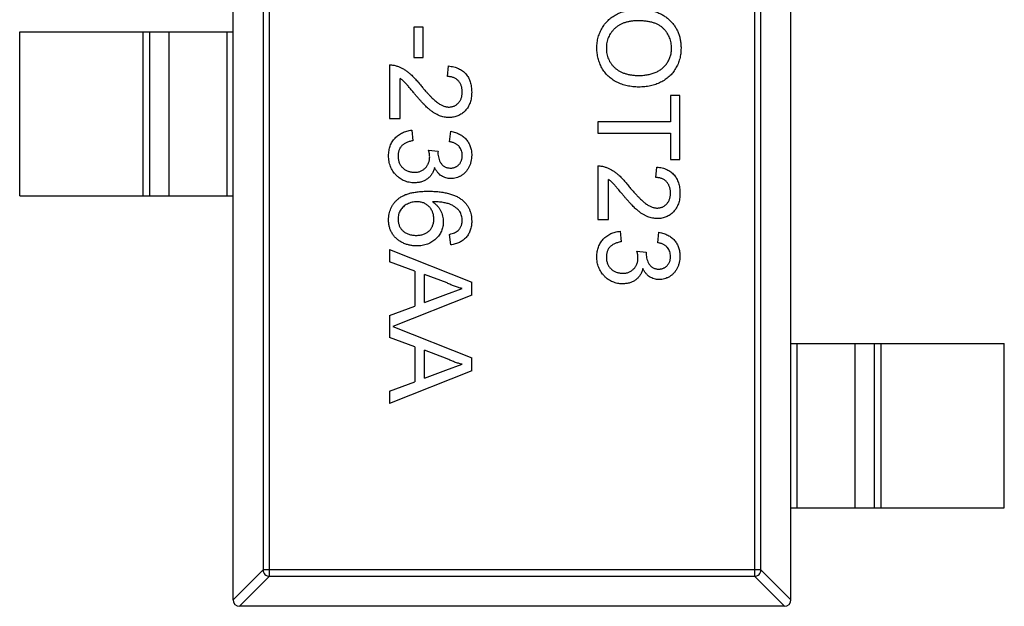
# Model space of a CAD drawing. Header units: millimetres. Extents: x 42 to 554, y 166 to 335.
# Tile 34 of 256: x 394.79 to 397.79, y 207.17 to 208.96. Entities that reach past the tile are written whole.
import ezdxf

# ---------------------------------------------------------------- set-up
doc = ezdxf.new("R2010")
doc.units = ezdxf.units.MM
doc.header["$LTSCALE"] = 30.734
doc.layers.get('0').update_dxf_attribs({"linetype": 'CONTINUOUS'})

msp = doc.modelspace()

# ---------------------------------------------------------------- linework, layer by layer
at = {"linetype": 'Continuous'}
for p, q in [((395.445, 207.1905), (395.445, 210.1505)), ((397.145, 207.1905), (397.145, 210.1505)), ((395.5561, 207.2619), (395.5561, 210.0791)), ((397.0338, 210.0791), (397.0338, 207.2619)), ((395.5364, 210.0594), (395.5364, 207.2816)), ((397.0535, 207.2816), (397.0535, 210.0594)), ((394.795, 208.4205), (394.795, 208.9205)), ((394.795, 208.9205), (395.445, 208.9205)), ((395.1711, 208.4205), (395.1711, 208.9205)), ((395.1909, 208.9205), (395.1909, 208.4205)), ((395.2489, 208.9205), (395.2489, 208.4205)), ((395.4272, 208.4205), (395.4272, 208.9205)), ((395.9959, 208.9349), (395.9959, 208.8419)), ((396.0247, 208.9349), (395.9959, 208.9349)), ((396.0247, 208.8419), (396.0247, 208.9349)), ((395.9959, 208.8419), (396.0247, 208.8419)), ((395.9222, 208.8195), (395.9222, 208.656)), ((396.0985, 208.7842), (396.1017, 208.8163)), ((395.9542, 208.656), (395.9542, 208.7783)), ((396.7779, 208.7265), (396.7779, 208.6464)), ((396.8068, 208.7265), (396.7779, 208.7265)), ((396.8068, 208.531), (396.8068, 208.7265)), ((395.9222, 208.656), (395.9542, 208.656)), ((395.9895, 208.6208), (395.9927, 208.5887)), ((396.5568, 208.6464), (396.5568, 208.6112)), ((396.7779, 208.6464), (396.5568, 208.6464)), ((396.1049, 208.5855), (396.1081, 208.6176)), ((396.5568, 208.6112), (396.7779, 208.6112)), ((396.7779, 208.6112), (396.7779, 208.531)), ((396.0408, 208.5602), (396.0696, 208.5569)), ((396.0696, 208.5569), (396.0693, 208.5523)), ((396.7779, 208.531), (396.8068, 208.531)), ((396.5568, 208.5118), (396.5568, 208.3483)), ((396.7331, 208.4765), (396.7363, 208.5086)), ((396.5888, 208.3483), (396.5888, 208.4706)), ((394.795, 208.4205), (395.445, 208.4205)), ((396.5568, 208.3483), (396.5888, 208.3483)), ((396.1081, 208.2714), (396.1049, 208.3035)), ((396.6241, 208.3131), (396.6273, 208.281)), ((396.7395, 208.2778), (396.7427, 208.3099)), ((395.9222, 208.2575), (395.9222, 208.2201)), ((395.9222, 208.2575), (396.1722, 208.1583)), ((396.6754, 208.2525), (396.7042, 208.2492)), ((396.7042, 208.2492), (396.7039, 208.2446)), ((395.9991, 208.1917), (395.9222, 208.2201)), ((395.9991, 208.1917), (395.9991, 208.0851)), ((396.0279, 208.0957), (396.0279, 208.1811)), ((396.0971, 208.1555), (396.0279, 208.1811)), ((396.1722, 208.1185), (396.1722, 208.1583)), ((396.1722, 208.1185), (395.9316, 208.023)), ((396.0279, 208.0957), (396.0936, 208.12)), ((396.0936, 208.12), (396.1433, 208.1384)), ((395.9222, 208.0567), (395.9991, 208.0851)), ((395.9222, 208.0567), (395.9222, 207.9894)), ((395.9316, 208.023), (396.1722, 207.9275)), ((395.9991, 207.9609), (395.9222, 207.9894)), ((395.9991, 207.9609), (395.9991, 207.8543)), ((397.145, 207.9705), (397.795, 207.9705)), ((397.1627, 207.9705), (397.1627, 207.4705)), ((397.341, 207.4705), (397.341, 207.9705)), ((397.399, 207.4705), (397.399, 207.9705)), ((397.4188, 207.9705), (397.4188, 207.4705)), ((397.795, 207.4705), (397.795, 207.9705)), ((396.0279, 207.865), (396.0279, 207.9503)), ((396.0971, 207.9247), (396.0279, 207.9503)), ((396.0936, 207.8893), (396.1433, 207.9076)), ((396.1722, 207.8878), (396.1722, 207.9275)), ((396.1722, 207.8878), (395.9222, 207.7885)), ((396.0279, 207.865), (396.0936, 207.8893)), ((395.9222, 207.8259), (395.9991, 207.8543)), ((395.9222, 207.8259), (395.9222, 207.7885)), ((397.145, 207.4705), (397.795, 207.4705)), ((395.445, 207.1902), (395.5364, 207.2816)), ((397.0535, 207.2816), (395.5364, 207.2816)), ((397.0535, 207.2816), (397.145, 207.1902)), ((395.5561, 207.2619), (395.4647, 207.1705)), ((395.5561, 207.2619), (397.0338, 207.2619)), ((397.1253, 207.1705), (397.0338, 207.2619)), ((397.125, 207.1705), (395.465, 207.1705))]:
    msp.add_line(p, q, dxfattribs=at)
for centre, start, end in [((395.465, 207.1905), 180, 270), ((397.125, 207.1905), 270, 0)]:
    msp.add_arc(centre, 0.02, start, end, dxfattribs=at)
for points, knots in [([(396.5536, 208.8708), (396.5536, 208.8736), (396.5537, 208.8793), (396.5545, 208.8878), (396.5558, 208.896), (396.5577, 208.9039), (396.5601, 208.9116), (396.563, 208.9191), (396.5664, 208.9264), (396.5704, 208.9334), (396.5748, 208.9401), (396.5796, 208.9463), (396.5848, 208.9522), (396.5904, 208.9576), (396.5964, 208.9627), (396.6028, 208.9673), (396.6095, 208.9715), (396.6166, 208.9752), (396.6239, 208.9786), (396.6314, 208.9814), (396.639, 208.9839), (396.6467, 208.9859), (396.6545, 208.9875), (396.6624, 208.9885), (396.6704, 208.9893), (396.6758, 208.9893), (396.6785, 208.9894)], [0, 0, 0, 0, 0.044697, 0.088534, 0.131409, 0.173814, 0.215715, 0.257247, 0.298848, 0.340604, 0.382029, 0.42297, 0.463632, 0.504048, 0.544591, 0.584964, 0.626265, 0.667979, 0.709943, 0.751382, 0.792619, 0.833948, 0.875008, 0.916446, 0.957907, 1, 1, 1, 1]), ([(396.6785, 208.9894), (396.6835, 208.9893), (396.6933, 208.9891), (396.7075, 208.9875), (396.7209, 208.985), (396.7334, 208.9813), (396.7451, 208.9766), (396.756, 208.971), (396.766, 208.9641), (396.7752, 208.9564), (396.7833, 208.9478), (396.7905, 208.9386), (396.7965, 208.9287), (396.8015, 208.9183), (396.8053, 208.9072), (396.808, 208.8955), (396.8097, 208.8833), (396.8099, 208.8749), (396.81, 208.8706)], [0, 0, 0, 0, 0.075226, 0.146575, 0.2145, 0.27953, 0.342403, 0.403496, 0.463762, 0.523864, 0.583252, 0.641302, 0.698898, 0.756295, 0.814628, 0.874325, 0.935783, 1, 1, 1, 1]), ([(396.6781, 208.9541), (396.6745, 208.9541), (396.6674, 208.9539), (396.6572, 208.9527), (396.6475, 208.9509), (396.6384, 208.9484), (396.6299, 208.945), (396.6219, 208.941), (396.6146, 208.9361), (396.608, 208.9306), (396.602, 208.9245), (396.5967, 208.9179), (396.5923, 208.911), (396.5887, 208.9037), (396.5859, 208.8961), (396.5839, 208.888), (396.5826, 208.8796), (396.5825, 208.8739), (396.5824, 208.8709)], [0, 0, 0, 0, 0.075964, 0.148125, 0.217201, 0.2833, 0.347202, 0.4093, 0.470426, 0.531588, 0.591739, 0.650258, 0.707303, 0.764208, 0.821148, 0.879119, 0.938423, 1, 1, 1, 1]), ([(396.7811, 208.8704), (396.7811, 208.8732), (396.781, 208.8788), (396.7798, 208.8869), (396.7779, 208.8948), (396.7754, 208.9024), (396.772, 208.9096), (396.7678, 208.9166), (396.763, 208.9232), (396.7575, 208.9296), (396.7511, 208.9355), (396.7435, 208.9405), (396.735, 208.9447), (396.7255, 208.9482), (396.7151, 208.9509), (396.7036, 208.9527), (396.6912, 208.9539), (396.6826, 208.954), (396.6781, 208.9541)], [0, 0, 0, 0, 0.055943, 0.110382, 0.164048, 0.216759, 0.269601, 0.323009, 0.377581, 0.433449, 0.490922, 0.550625, 0.613117, 0.679861, 0.751358, 0.828261, 0.910795, 1, 1, 1, 1]), ([(396.6814, 208.7522), (396.6783, 208.7522), (396.6721, 208.7523), (396.6631, 208.753), (396.6543, 208.7543), (396.6457, 208.7559), (396.6374, 208.7581), (396.6293, 208.7606), (396.6215, 208.7638), (396.6139, 208.7673), (396.6067, 208.7713), (396.5999, 208.7757), (396.5936, 208.7805), (396.5877, 208.7857), (396.5823, 208.7913), (396.5773, 208.7974), (396.5728, 208.8037), (396.5688, 208.8105), (396.5652, 208.8176), (396.5621, 208.8248), (396.5595, 208.8321), (396.5573, 208.8396), (396.5557, 208.8472), (396.5544, 208.8549), (396.5537, 208.8628), (396.5536, 208.8681), (396.5536, 208.8708)], [0, 0, 0, 0, 0.04756, 0.093962, 0.139112, 0.183626, 0.227457, 0.270703, 0.313611, 0.35626, 0.398366, 0.439557, 0.480045, 0.519888, 0.559658, 0.599421, 0.639208, 0.679668, 0.72002, 0.759859, 0.79956, 0.839199, 0.878956, 0.918794, 0.959083, 1, 1, 1, 1]), ([(396.5824, 208.8709), (396.5825, 208.868), (396.5826, 208.8621), (396.5839, 208.8536), (396.5859, 208.8455), (396.5887, 208.8377), (396.5924, 208.8304), (396.5968, 208.8234), (396.6022, 208.8169), (396.6082, 208.8108), (396.615, 208.8053), (396.6225, 208.8005), (396.6308, 208.7965), (396.6396, 208.7931), (396.6492, 208.7906), (396.6594, 208.7887), (396.6703, 208.7876), (396.6778, 208.7875), (396.6816, 208.7874)], [0, 0, 0, 0, 0.061055, 0.119545, 0.176806, 0.232956, 0.288583, 0.344667, 0.401662, 0.46054, 0.520477, 0.581213, 0.643431, 0.707961, 0.775371, 0.846414, 0.921152, 1, 1, 1, 1]), ([(396.81, 208.8706), (396.8099, 208.8678), (396.8098, 208.8622), (396.8091, 208.8539), (396.8078, 208.8458), (396.806, 208.838), (396.8036, 208.8303), (396.8009, 208.8229), (396.7975, 208.8157), (396.7936, 208.8087), (396.7894, 208.802), (396.7846, 208.7957), (396.7795, 208.7898), (396.774, 208.7843), (396.768, 208.7793), (396.7617, 208.7746), (396.755, 208.7704), (396.7478, 208.7666), (396.7404, 208.7632), (396.7327, 208.7603), (396.7248, 208.7578), (396.7166, 208.7557), (396.7081, 208.7542), (396.6994, 208.753), (396.6905, 208.7524), (396.6844, 208.7522), (396.6814, 208.7522)], [0, 0, 0, 0, 0.043099, 0.085587, 0.126908, 0.167967, 0.20845, 0.249025, 0.289281, 0.33001, 0.370598, 0.410466, 0.450033, 0.489688, 0.529116, 0.569037, 0.609703, 0.650759, 0.692509, 0.734219, 0.776707, 0.819552, 0.863351, 0.907839, 0.953334, 1, 1, 1, 1]), ([(396.6816, 208.7874), (396.6841, 208.7875), (396.689, 208.7875), (396.6961, 208.7881), (396.703, 208.7888), (396.7097, 208.7899), (396.7162, 208.7914), (396.7224, 208.793), (396.7283, 208.7951), (396.7341, 208.7974), (396.7395, 208.8001), (396.7446, 208.803), (396.7494, 208.8063), (396.754, 208.8098), (396.7581, 208.8137), (396.762, 208.8178), (396.7656, 208.8222), (396.7688, 208.8269), (396.7717, 208.8318), (396.7742, 208.8369), (396.7764, 208.8421), (396.7781, 208.8475), (396.7795, 208.853), (396.7805, 208.8587), (396.781, 208.8645), (396.7811, 208.8684), (396.7811, 208.8704)], [0, 0, 0, 0, 0.050852, 0.099752, 0.147438, 0.194086, 0.239171, 0.28334, 0.326577, 0.368936, 0.410572, 0.451051, 0.490877, 0.530044, 0.568937, 0.607578, 0.64642, 0.685679, 0.724799, 0.763513, 0.802173, 0.84074, 0.879649, 0.919071, 0.959098, 1, 1, 1, 1]), ([(395.9222, 208.8195), (395.9241, 208.8195), (395.9279, 208.8195), (395.9335, 208.8189), (395.9391, 208.8179), (395.9426, 208.8167), (395.9444, 208.8161)], [0, 0, 0, 0, 0.252643, 0.50444, 0.750407, 1, 1, 1, 1]), ([(395.9444, 208.8161), (395.9473, 208.8151), (395.9533, 208.8129), (395.9619, 208.8085), (395.9705, 208.8034), (395.9774, 208.7984), (395.983, 208.7938), (395.9873, 208.7899), (395.9918, 208.7857), (395.9963, 208.781), (396.001, 208.776), (396.0059, 208.7705), (396.0108, 208.7647), (396.014, 208.7606), (396.0157, 208.7585)], [0, 0, 0, 0, 0.100388, 0.204407, 0.310686, 0.422157, 0.480685, 0.543238, 0.6095, 0.679555, 0.753841, 0.831641, 0.913813, 1, 1, 1, 1]), ([(396.1017, 208.8163), (396.1044, 208.816), (396.1099, 208.8153), (396.1178, 208.8137), (396.1251, 208.8115), (396.132, 208.8088), (396.1383, 208.8055), (396.1441, 208.8017), (396.1494, 208.7972), (396.1542, 208.7923), (396.1584, 208.7869), (396.1621, 208.7809), (396.1652, 208.7746), (396.1678, 208.7677), (396.1697, 208.7605), (396.1711, 208.7528), (396.172, 208.7446), (396.1721, 208.739), (396.1722, 208.7362)], [0, 0, 0, 0, 0.070675, 0.137493, 0.201473, 0.262869, 0.32255, 0.380737, 0.43822, 0.495487, 0.553484, 0.611346, 0.670644, 0.731587, 0.794183, 0.859445, 0.928208, 1, 1, 1, 1]), ([(396.0006, 208.7286), (395.9988, 208.7308), (395.9954, 208.735), (395.9905, 208.7409), (395.986, 208.7462), (395.982, 208.7511), (395.9784, 208.7552), (395.9753, 208.7588), (395.9726, 208.7618), (395.9685, 208.7663), (395.9627, 208.7721), (395.957, 208.7763), (395.9542, 208.7783)], [0, 0, 0, 0, 0.1242, 0.23683, 0.339495, 0.431254, 0.511455, 0.581223, 0.640495, 0.688308, 0.850333, 1, 1, 1, 1]), ([(396.1433, 208.7369), (396.1433, 208.7386), (396.1432, 208.742), (396.1426, 208.747), (396.1418, 208.7517), (396.1404, 208.7561), (396.1388, 208.7603), (396.1367, 208.7642), (396.1343, 208.7679), (396.1315, 208.7713), (396.1283, 208.7743), (396.125, 208.777), (396.1212, 208.7792), (396.1172, 208.781), (396.1129, 208.7824), (396.1084, 208.7835), (396.1035, 208.7841), (396.1002, 208.7842), (396.0985, 208.7842)], [0, 0, 0, 0, 0.070696, 0.138358, 0.20337, 0.2657, 0.327256, 0.386512, 0.445858, 0.505173, 0.56378, 0.622343, 0.680824, 0.739795, 0.800801, 0.864239, 0.930631, 1, 1, 1, 1]), ([(396.0157, 208.7585), (396.0184, 208.7553), (396.0236, 208.7491), (396.0313, 208.7403), (396.0385, 208.7323), (396.0453, 208.7252), (396.0515, 208.719), (396.0573, 208.7135), (396.0625, 208.7088), (396.0674, 208.7049), (396.072, 208.7017), (396.0766, 208.6989), (396.081, 208.6966), (396.0855, 208.6947), (396.0899, 208.6931), (396.0942, 208.6921), (396.0986, 208.6914), (396.1014, 208.6913), (396.1029, 208.6913)], [0, 0, 0, 0, 0.11141, 0.214526, 0.309417, 0.396087, 0.474284, 0.544374, 0.60642, 0.660582, 0.709794, 0.756451, 0.800767, 0.843168, 0.884295, 0.923885, 0.962359, 1, 1, 1, 1]), ([(396.1032, 208.6592), (396.1007, 208.6593), (396.0957, 208.6594), (396.0883, 208.6605), (396.081, 208.6624), (396.0737, 208.6648), (396.0663, 208.6681), (396.0588, 208.6724), (396.0511, 208.6776), (396.0446, 208.6826), (396.0391, 208.6873), (396.0346, 208.6915), (396.0298, 208.6963), (396.0246, 208.7015), (396.0191, 208.7075), (396.0132, 208.714), (396.007, 208.7211), (396.0028, 208.726), (396.0006, 208.7286)], [0, 0, 0, 0, 0.057945, 0.116018, 0.174826, 0.234683, 0.296827, 0.364061, 0.436192, 0.51426, 0.556976, 0.604856, 0.657675, 0.715751, 0.77884, 0.847501, 0.921228, 1, 1, 1, 1]), ([(396.1029, 208.6913), (396.1043, 208.6913), (396.107, 208.6914), (396.1111, 208.692), (396.1149, 208.6929), (396.1186, 208.6944), (396.1222, 208.6961), (396.1255, 208.6984), (396.1287, 208.7009), (396.1317, 208.7039), (396.1344, 208.7071), (396.1368, 208.7107), (396.1388, 208.7144), (396.1405, 208.7185), (396.1417, 208.7227), (396.1426, 208.7272), (396.1432, 208.732), (396.1433, 208.7352), (396.1433, 208.7369)], [0, 0, 0, 0, 0.061762, 0.121174, 0.179421, 0.236843, 0.294322, 0.353191, 0.412721, 0.474522, 0.537057, 0.599591, 0.662367, 0.725246, 0.790316, 0.857724, 0.927232, 1, 1, 1, 1]), ([(396.1722, 208.7362), (396.1721, 208.7333), (396.172, 208.7276), (396.171, 208.7194), (396.1695, 208.7117), (396.1674, 208.7044), (396.1645, 208.6976), (396.1611, 208.6912), (396.1571, 208.6853), (396.1524, 208.6799), (396.1474, 208.6751), (396.1419, 208.6708), (396.1362, 208.6673), (396.1302, 208.6643), (396.1238, 208.662), (396.1172, 208.6604), (396.1103, 208.6594), (396.1056, 208.6593), (396.1032, 208.6592)], [0, 0, 0, 0, 0.074712, 0.145539, 0.213339, 0.278615, 0.342094, 0.40389, 0.465063, 0.526577, 0.587328, 0.64638, 0.704345, 0.761672, 0.819418, 0.878039, 0.937796, 1, 1, 1, 1]), ([(395.919, 208.543), (395.919, 208.5456), (395.9191, 208.5508), (395.9201, 208.5584), (395.9216, 208.5656), (395.9238, 208.5725), (395.9265, 208.579), (395.9299, 208.5852), (395.9339, 208.5911), (395.9385, 208.5966), (395.9436, 208.6016), (395.9491, 208.6061), (395.9549, 208.6099), (395.9611, 208.6133), (395.9677, 208.6161), (395.9746, 208.6182), (395.9819, 208.6199), (395.9869, 208.6205), (395.9895, 208.6208)], [0, 0, 0, 0, 0.067794, 0.133464, 0.196934, 0.258481, 0.319787, 0.380431, 0.44099, 0.502867, 0.564806, 0.625526, 0.685604, 0.746041, 0.807347, 0.869717, 0.93379, 1, 1, 1, 1]), ([(396.1081, 208.6176), (396.1105, 208.6171), (396.1154, 208.6161), (396.1224, 208.6141), (396.129, 208.6116), (396.1351, 208.6087), (396.1409, 208.6054), (396.1462, 208.6016), (396.151, 208.5974), (396.1555, 208.5928), (396.1594, 208.5878), (396.1628, 208.5825), (396.1657, 208.5769), (396.168, 208.571), (396.1699, 208.5647), (396.1712, 208.5582), (396.172, 208.5514), (396.1721, 208.5468), (396.1722, 208.5445)], [0, 0, 0, 0, 0.071036, 0.139343, 0.204958, 0.268332, 0.330129, 0.390664, 0.450861, 0.510587, 0.570374, 0.629455, 0.687994, 0.747581, 0.807839, 0.870034, 0.93381, 1, 1, 1, 1]), ([(395.9927, 208.5887), (395.9908, 208.5883), (395.987, 208.5875), (395.9817, 208.5859), (395.9767, 208.5842), (395.9723, 208.5821), (395.9681, 208.5801), (395.9645, 208.5777), (395.9612, 208.5751), (395.9583, 208.5724), (395.9558, 208.5694), (395.9536, 208.5662), (395.9518, 208.5627), (395.9504, 208.559), (395.9492, 208.555), (395.9484, 208.5509), (395.9479, 208.5464), (395.9478, 208.5434), (395.9478, 208.5418)], [0, 0, 0, 0, 0.082566, 0.15976, 0.233155, 0.301356, 0.365752, 0.426437, 0.484185, 0.539549, 0.593156, 0.647048, 0.701446, 0.757, 0.81384, 0.873058, 0.934963, 1, 1, 1, 1]), ([(396.0442, 208.5394), (396.0441, 208.5409), (396.044, 208.544), (396.0433, 208.549), (396.0423, 208.5544), (396.0413, 208.5582), (396.0408, 208.5602)], [0, 0, 0, 0, 0.209403, 0.444401, 0.708272, 1, 1, 1, 1]), ([(396.1433, 208.5435), (396.1432, 208.5461), (396.143, 208.5513), (396.1411, 208.5587), (396.1381, 208.5655), (396.1346, 208.5704), (396.1312, 208.574), (396.1283, 208.5764), (396.1251, 208.5785), (396.1217, 208.5804), (396.1179, 208.5821), (396.1138, 208.5836), (396.1095, 208.5847), (396.1064, 208.5852), (396.1049, 208.5855)], [0, 0, 0, 0, 0.127797, 0.246795, 0.362284, 0.477652, 0.536237, 0.59559, 0.656344, 0.719085, 0.784349, 0.852876, 0.924551, 1, 1, 1, 1]), ([(395.9974, 208.4605), (395.9947, 208.4606), (395.9894, 208.4607), (395.9816, 208.4618), (395.9742, 208.4637), (395.967, 208.4663), (395.9602, 208.4695), (395.9537, 208.4736), (395.9475, 208.4784), (395.9417, 208.4838), (395.9363, 208.4898), (395.9317, 208.4962), (395.9277, 208.5031), (395.9245, 208.5103), (395.922, 208.5179), (395.9202, 208.5259), (395.9192, 208.5343), (395.919, 208.5401), (395.919, 208.543)], [0, 0, 0, 0, 0.063503, 0.124805, 0.18492, 0.244376, 0.303775, 0.364133, 0.425376, 0.488388, 0.551743, 0.61386, 0.67564, 0.737737, 0.800417, 0.864658, 0.930985, 1, 1, 1, 1]), ([(395.9478, 208.5418), (395.9478, 208.54), (395.9479, 208.5365), (395.9486, 208.5313), (395.9497, 208.5263), (395.9513, 208.5217), (395.9533, 208.5174), (395.9558, 208.5133), (395.9587, 208.5095), (395.9621, 208.506), (395.9658, 208.5029), (395.9697, 208.5001), (395.9738, 208.4978), (395.9781, 208.4958), (395.9827, 208.4944), (395.9875, 208.4934), (395.9925, 208.4927), (395.9959, 208.4926), (395.9976, 208.4926)], [0, 0, 0, 0, 0.069461, 0.135658, 0.19962, 0.261651, 0.322053, 0.38234, 0.443223, 0.50493, 0.56682, 0.6276, 0.687476, 0.747351, 0.808174, 0.870133, 0.933721, 1, 1, 1, 1]), ([(395.9976, 208.4926), (395.9993, 208.4926), (396.0025, 208.4927), (396.0073, 208.4933), (396.0118, 208.4943), (396.0161, 208.4958), (396.0202, 208.4977), (396.024, 208.4999), (396.0277, 208.5027), (396.031, 208.5057), (396.0342, 208.5091), (396.0368, 208.5128), (396.0391, 208.5167), (396.0409, 208.5208), (396.0424, 208.5251), (396.0434, 208.5297), (396.0441, 208.5345), (396.0441, 208.5378), (396.0442, 208.5394)], [0, 0, 0, 0, 0.067051, 0.13118, 0.193722, 0.254499, 0.314763, 0.375117, 0.436023, 0.498297, 0.560571, 0.621619, 0.681973, 0.742853, 0.804272, 0.867473, 0.932273, 1, 1, 1, 1]), ([(396.0693, 208.5523), (396.0694, 208.5493), (396.0696, 208.5435), (396.0714, 208.5351), (396.0743, 208.5271), (396.0778, 208.5209), (396.081, 208.5164), (396.0839, 208.5135), (396.087, 208.5109), (396.0906, 208.5089), (396.0944, 208.5073), (396.0985, 208.5062), (396.1029, 208.5055), (396.106, 208.5054), (396.1076, 208.5054)], [0, 0, 0, 0, 0.129789, 0.254605, 0.378435, 0.50292, 0.565018, 0.624848, 0.683448, 0.742765, 0.802757, 0.86522, 0.930779, 1, 1, 1, 1]), ([(396.1076, 208.5054), (396.1088, 208.5054), (396.1113, 208.5055), (396.115, 208.506), (396.1184, 208.5068), (396.1217, 208.508), (396.1248, 208.5095), (396.1278, 208.5114), (396.1306, 208.5135), (396.1332, 208.516), (396.1356, 208.5187), (396.1376, 208.5217), (396.1395, 208.5249), (396.1408, 208.5282), (396.1419, 208.5318), (396.1427, 208.5355), (396.1433, 208.5394), (396.1433, 208.5421), (396.1433, 208.5435)], [0, 0, 0, 0, 0.065093, 0.127304, 0.188122, 0.247131, 0.306077, 0.365678, 0.426103, 0.487841, 0.550317, 0.611805, 0.672737, 0.734883, 0.79768, 0.862475, 0.929775, 1, 1, 1, 1]), ([(396.1722, 208.5445), (396.1721, 208.5412), (396.1719, 208.5348), (396.1702, 208.5254), (396.1675, 208.5163), (396.1637, 208.5078), (396.1591, 208.4999), (396.1536, 208.4929), (396.1473, 208.4869), (396.1403, 208.4821), (396.1327, 208.4782), (396.1249, 208.4754), (396.1168, 208.4737), (396.1114, 208.4734), (396.1086, 208.4733)], [0, 0, 0, 0, 0.092054, 0.181008, 0.26913, 0.357137, 0.443549, 0.526433, 0.607453, 0.688385, 0.767854, 0.845531, 0.922529, 1, 1, 1, 1]), ([(396.059, 208.5074), (396.0586, 208.5056), (396.0577, 208.5021), (396.0559, 208.4971), (396.0537, 208.4923), (396.0513, 208.4878), (396.0484, 208.4837), (396.0452, 208.4798), (396.0416, 208.4762), (396.0378, 208.473), (396.0337, 208.47), (396.0292, 208.4675), (396.0245, 208.4654), (396.0196, 208.4635), (396.0144, 208.4622), (396.0089, 208.4613), (396.0032, 208.4606), (395.9994, 208.4606), (395.9974, 208.4605)], [0, 0, 0, 0, 0.065828, 0.128938, 0.190858, 0.251186, 0.310974, 0.37005, 0.429672, 0.489507, 0.549975, 0.610075, 0.670915, 0.732909, 0.796711, 0.861825, 0.929892, 1, 1, 1, 1]), ([(396.1086, 208.4733), (396.106, 208.4734), (396.1009, 208.4737), (396.0934, 208.4753), (396.0863, 208.4781), (396.0796, 208.4818), (396.0734, 208.4867), (396.0678, 208.4926), (396.0629, 208.4996), (396.0604, 208.5048), (396.059, 208.5074)], [0, 0, 0, 0, 0.121951, 0.240787, 0.35855, 0.479066, 0.601519, 0.727551, 0.859932, 1, 1, 1, 1]), ([(396.5568, 208.5118), (396.5587, 208.5118), (396.5625, 208.5118), (396.5681, 208.5112), (396.5737, 208.5102), (396.5772, 208.509), (396.579, 208.5084)], [0, 0, 0, 0, 0.252643, 0.50444, 0.750407, 1, 1, 1, 1]), ([(396.579, 208.5084), (396.5819, 208.5074), (396.5879, 208.5052), (396.5965, 208.5009), (396.6051, 208.4957), (396.612, 208.4907), (396.6176, 208.4861), (396.6219, 208.4823), (396.6264, 208.478), (396.631, 208.4733), (396.6357, 208.4683), (396.6405, 208.4628), (396.6454, 208.457), (396.6486, 208.4529), (396.6503, 208.4508)], [0, 0, 0, 0, 0.100388, 0.204407, 0.310686, 0.422157, 0.480685, 0.543238, 0.6095, 0.679555, 0.753841, 0.831641, 0.913813, 1, 1, 1, 1]), ([(396.7363, 208.5086), (396.7391, 208.5083), (396.7445, 208.5076), (396.7524, 208.506), (396.7597, 208.5038), (396.7666, 208.5011), (396.7729, 208.4978), (396.7788, 208.494), (396.784, 208.4896), (396.7888, 208.4846), (396.7931, 208.4792), (396.7968, 208.4733), (396.7998, 208.4669), (396.8024, 208.46), (396.8044, 208.4528), (396.8057, 208.4451), (396.8066, 208.4369), (396.8067, 208.4313), (396.8068, 208.4285)], [0, 0, 0, 0, 0.070675, 0.137493, 0.201473, 0.262869, 0.32255, 0.380737, 0.43822, 0.495487, 0.553484, 0.611346, 0.670644, 0.731587, 0.794183, 0.859445, 0.928208, 1, 1, 1, 1]), ([(396.6352, 208.4209), (396.6334, 208.4231), (396.63, 208.4273), (396.6251, 208.4332), (396.6206, 208.4385), (396.6166, 208.4434), (396.613, 208.4475), (396.6099, 208.4511), (396.6072, 208.4541), (396.6031, 208.4586), (396.5973, 208.4644), (396.5916, 208.4686), (396.5888, 208.4706)], [0, 0, 0, 0, 0.1242, 0.23683, 0.339495, 0.431254, 0.511455, 0.581223, 0.640495, 0.688308, 0.850333, 1, 1, 1, 1]), ([(396.7779, 208.4292), (396.7779, 208.4309), (396.7778, 208.4343), (396.7773, 208.4393), (396.7764, 208.444), (396.7751, 208.4485), (396.7734, 208.4526), (396.7713, 208.4565), (396.7689, 208.4602), (396.7661, 208.4636), (396.763, 208.4666), (396.7596, 208.4693), (396.7558, 208.4715), (396.7518, 208.4733), (396.7476, 208.4747), (396.743, 208.4758), (396.7381, 208.4764), (396.7348, 208.4765), (396.7331, 208.4765)], [0, 0, 0, 0, 0.070696, 0.138358, 0.20337, 0.2657, 0.327256, 0.386512, 0.445858, 0.505173, 0.56378, 0.622343, 0.680824, 0.739795, 0.800801, 0.864239, 0.930631, 1, 1, 1, 1]), ([(396.6503, 208.4508), (396.653, 208.4476), (396.6582, 208.4414), (396.6659, 208.4326), (396.6731, 208.4247), (396.6799, 208.4176), (396.6861, 208.4113), (396.6919, 208.4058), (396.6971, 208.4011), (396.702, 208.3972), (396.7067, 208.394), (396.7112, 208.3912), (396.7156, 208.3889), (396.7201, 208.387), (396.7245, 208.3854), (396.7289, 208.3844), (396.7332, 208.3837), (396.7361, 208.3836), (396.7375, 208.3836)], [0, 0, 0, 0, 0.11141, 0.214526, 0.309417, 0.396087, 0.474284, 0.544374, 0.60642, 0.660582, 0.709794, 0.756451, 0.800767, 0.843168, 0.884295, 0.923885, 0.962359, 1, 1, 1, 1]), ([(395.919, 208.3472), (395.9191, 208.3504), (395.9192, 208.3566), (395.9205, 208.3657), (395.9227, 208.3743), (395.9258, 208.3824), (395.9297, 208.3902), (395.9346, 208.3975), (395.9403, 208.4043), (395.9469, 208.4107), (395.9546, 208.4164), (395.9633, 208.4214), (395.9732, 208.4256), (395.9843, 208.429), (395.9964, 208.4316), (396.0097, 208.4335), (396.0241, 208.4347), (396.034, 208.4348), (396.0392, 208.4349)], [0, 0, 0, 0, 0.056157, 0.110133, 0.162537, 0.213912, 0.265146, 0.31651, 0.369179, 0.423123, 0.479276, 0.538691, 0.601978, 0.670125, 0.74365, 0.82281, 0.908261, 1, 1, 1, 1]), ([(396.0392, 208.4349), (396.0421, 208.4349), (396.0479, 208.4348), (396.0565, 208.4344), (396.0647, 208.434), (396.0726, 208.4332), (396.0802, 208.4323), (396.0875, 208.4311), (396.0945, 208.4297), (396.1012, 208.4281), (396.1076, 208.4263), (396.1137, 208.4243), (396.1195, 208.4221), (396.125, 208.4196), (396.1301, 208.417), (396.135, 208.4141), (396.1395, 208.411), (396.1424, 208.4088), (396.1438, 208.4076)], [0, 0, 0, 0, 0.080034, 0.157854, 0.232564, 0.304731, 0.374384, 0.441663, 0.506048, 0.568692, 0.628715, 0.687238, 0.743227, 0.797567, 0.850239, 0.901629, 0.951067, 1, 1, 1, 1]), ([(396.7378, 208.3515), (396.7353, 208.3516), (396.7303, 208.3518), (396.7229, 208.3528), (396.7156, 208.3547), (396.7083, 208.3571), (396.7009, 208.3605), (396.6934, 208.3647), (396.6857, 208.3699), (396.6792, 208.3749), (396.6737, 208.3796), (396.6692, 208.3838), (396.6644, 208.3886), (396.6592, 208.3938), (396.6537, 208.3998), (396.6478, 208.4063), (396.6416, 208.4134), (396.6374, 208.4183), (396.6352, 208.4209)], [0, 0, 0, 0, 0.057945, 0.116018, 0.174826, 0.234683, 0.296827, 0.364061, 0.436192, 0.51426, 0.556976, 0.604856, 0.657675, 0.715751, 0.77884, 0.847501, 0.921228, 1, 1, 1, 1]), ([(396.7375, 208.3836), (396.7389, 208.3836), (396.7416, 208.3837), (396.7457, 208.3843), (396.7496, 208.3852), (396.7532, 208.3867), (396.7568, 208.3884), (396.7601, 208.3907), (396.7633, 208.3932), (396.7663, 208.3962), (396.7691, 208.3994), (396.7714, 208.403), (396.7735, 208.4067), (396.7751, 208.4108), (396.7764, 208.415), (396.7773, 208.4195), (396.7778, 208.4243), (396.7779, 208.4275), (396.7779, 208.4292)], [0, 0, 0, 0, 0.061762, 0.121174, 0.179421, 0.236843, 0.294322, 0.353191, 0.412721, 0.474522, 0.537057, 0.599591, 0.662367, 0.725246, 0.790316, 0.857724, 0.927232, 1, 1, 1, 1]), ([(396.8068, 208.4285), (396.8067, 208.4256), (396.8066, 208.4199), (396.8057, 208.4117), (396.8041, 208.404), (396.802, 208.3967), (396.7992, 208.3899), (396.7957, 208.3835), (396.7917, 208.3776), (396.7871, 208.3722), (396.782, 208.3674), (396.7765, 208.3631), (396.7708, 208.3596), (396.7648, 208.3566), (396.7585, 208.3543), (396.7518, 208.3527), (396.7449, 208.3517), (396.7402, 208.3516), (396.7378, 208.3515)], [0, 0, 0, 0, 0.074712, 0.145539, 0.213339, 0.278615, 0.342094, 0.40389, 0.465063, 0.526577, 0.587328, 0.64638, 0.704345, 0.761672, 0.819418, 0.878039, 0.937796, 1, 1, 1, 1]), ([(396.0052, 208.4028), (396.0026, 208.4027), (395.9977, 208.4026), (395.9903, 208.4012), (395.983, 208.399), (395.9761, 208.396), (395.9696, 208.3922), (395.9639, 208.3878), (395.959, 208.3827), (395.9549, 208.3771), (395.9517, 208.3709), (395.9494, 208.3642), (395.9481, 208.3571), (395.9479, 208.3522), (395.9478, 208.3497)], [0, 0, 0, 0, 0.086177, 0.171222, 0.257573, 0.34515, 0.431508, 0.513644, 0.593539, 0.672806, 0.752058, 0.831493, 0.913823, 1, 1, 1, 1]), ([(396.0568, 208.3509), (396.0568, 208.3527), (396.0567, 208.3562), (396.0559, 208.3613), (396.0549, 208.3663), (396.0533, 208.371), (396.0513, 208.3755), (396.0488, 208.3798), (396.0459, 208.3839), (396.0426, 208.3878), (396.0389, 208.3913), (396.0349, 208.3944), (396.0306, 208.397), (396.0261, 208.3992), (396.0212, 208.4008), (396.0161, 208.402), (396.0107, 208.4027), (396.007, 208.4028), (396.0052, 208.4028)], [0, 0, 0, 0, 0.064812, 0.127718, 0.189086, 0.249562, 0.309738, 0.370215, 0.431085, 0.493911, 0.55657, 0.617553, 0.678119, 0.739063, 0.801665, 0.864956, 0.93089, 1, 1, 1, 1]), ([(396.0527, 208.4028), (396.0553, 208.4009), (396.0605, 208.3972), (396.0673, 208.3907), (396.0731, 208.3836), (396.0777, 208.3759), (396.0812, 208.3677), (396.0838, 208.3593), (396.0853, 208.3508), (396.0855, 208.345), (396.0856, 208.3421)], [0, 0, 0, 0, 0.13549, 0.265229, 0.390778, 0.51542, 0.638317, 0.759642, 0.878902, 1, 1, 1, 1]), ([(396.1359, 208.373), (396.1342, 208.3751), (396.1306, 208.3794), (396.1241, 208.385), (396.1164, 208.39), (396.1093, 208.3936), (396.1029, 208.3962), (396.0974, 208.3979), (396.0913, 208.3994), (396.0847, 208.4006), (396.0775, 208.4015), (396.0698, 208.4023), (396.0614, 208.4027), (396.0556, 208.4028), (396.0527, 208.4028)], [0, 0, 0, 0, 0.088609, 0.181893, 0.280787, 0.38702, 0.444107, 0.506454, 0.574396, 0.647656, 0.726426, 0.811458, 0.90278, 1, 1, 1, 1]), ([(396.1438, 208.4076), (396.146, 208.4056), (396.1505, 208.4016), (396.1563, 208.3948), (396.1612, 208.3876), (396.1652, 208.3798), (396.1683, 208.3714), (396.1706, 208.3626), (396.1719, 208.3533), (396.1721, 208.3469), (396.1722, 208.3436)], [0, 0, 0, 0, 0.125625, 0.247619, 0.368528, 0.488104, 0.609878, 0.735382, 0.864448, 1, 1, 1, 1]), ([(396.0035, 208.3003), (396.0055, 208.3003), (396.0094, 208.3004), (396.0151, 208.301), (396.0206, 208.302), (396.0256, 208.3036), (396.0304, 208.3055), (396.0348, 208.3078), (396.0389, 208.3106), (396.0426, 208.3138), (396.0459, 208.3174), (396.0488, 208.3212), (396.0513, 208.3254), (396.0533, 208.3299), (396.0549, 208.3348), (396.056, 208.3399), (396.0567, 208.3453), (396.0568, 208.349), (396.0568, 208.3509)], [0, 0, 0, 0, 0.072229, 0.141252, 0.207439, 0.270245, 0.331238, 0.391254, 0.450152, 0.509008, 0.567734, 0.625726, 0.683708, 0.742407, 0.803094, 0.865865, 0.931379, 1, 1, 1, 1]), ([(396.1433, 208.3457), (396.1432, 208.3481), (396.1431, 208.3529), (396.1416, 208.3599), (396.1393, 208.3666), (396.1371, 208.3709), (396.1359, 208.373)], [0, 0, 0, 0, 0.252584, 0.499095, 0.747119, 1, 1, 1, 1]), ([(396.0045, 208.2682), (396.0006, 208.2683), (395.993, 208.2686), (395.9818, 208.2706), (395.971, 208.2737), (395.9624, 208.2775), (395.9558, 208.281), (395.9512, 208.284), (395.9469, 208.2872), (395.9428, 208.2905), (395.9391, 208.2942), (395.9356, 208.2981), (395.9325, 208.3023), (395.9297, 208.3066), (395.9272, 208.3112), (395.925, 208.3159), (395.9231, 208.3207), (395.9216, 208.3257), (395.9204, 208.3309), (395.9196, 208.3362), (395.919, 208.3417), (395.919, 208.3454), (395.919, 208.3472)], [0, 0, 0, 0, 0.088899, 0.17544, 0.261633, 0.34801, 0.390819, 0.432814, 0.473776, 0.514166, 0.554107, 0.594121, 0.63362, 0.673585, 0.71348, 0.75336, 0.792891, 0.833007, 0.873643, 0.914893, 0.95695, 1, 1, 1, 1]), ([(395.9478, 208.3497), (395.9479, 208.3479), (395.948, 208.3444), (395.9487, 208.3393), (395.9498, 208.3344), (395.9515, 208.3298), (395.9536, 208.3255), (395.9562, 208.3214), (395.9592, 208.3175), (395.9627, 208.314), (395.9666, 208.3107), (395.9709, 208.308), (395.9755, 208.3055), (395.9805, 208.3036), (395.9858, 208.3021), (395.9914, 208.301), (395.9973, 208.3004), (396.0014, 208.3003), (396.0035, 208.3003)], [0, 0, 0, 0, 0.063965, 0.124854, 0.184383, 0.242748, 0.2999, 0.357059, 0.415719, 0.475258, 0.535508, 0.596291, 0.657728, 0.721052, 0.786261, 0.853834, 0.925318, 1, 1, 1, 1]), ([(396.0856, 208.3421), (396.0856, 208.3396), (396.0854, 208.3346), (396.0844, 208.3273), (396.0825, 208.3203), (396.0801, 208.3136), (396.0768, 208.3072), (396.073, 208.301), (396.0683, 208.2952), (396.0631, 208.2897), (396.0572, 208.2847), (396.0509, 208.2802), (396.0442, 208.2765), (396.037, 208.2735), (396.0295, 208.2711), (396.0215, 208.2694), (396.0132, 208.2684), (396.0074, 208.2683), (396.0045, 208.2682)], [0, 0, 0, 0, 0.061347, 0.121203, 0.179863, 0.238152, 0.296252, 0.35519, 0.415676, 0.478379, 0.541524, 0.603977, 0.666513, 0.729491, 0.79371, 0.859736, 0.928449, 1, 1, 1, 1]), ([(396.1722, 208.3436), (396.1721, 208.3411), (396.172, 208.3364), (396.1712, 208.3293), (396.1699, 208.3226), (396.168, 208.3163), (396.1656, 208.3103), (396.1627, 208.3046), (396.1592, 208.2993), (396.1552, 208.2943), (396.1508, 208.2898), (396.1459, 208.2857), (396.1406, 208.2821), (396.1348, 208.279), (396.1287, 208.2763), (396.1222, 208.2741), (396.1153, 208.2725), (396.1105, 208.2718), (396.1081, 208.2714)], [0, 0, 0, 0, 0.068499, 0.134572, 0.198208, 0.259784, 0.319951, 0.379508, 0.438814, 0.498497, 0.558182, 0.617438, 0.677522, 0.737959, 0.80033, 0.86409, 0.930622, 1, 1, 1, 1]), ([(396.1305, 208.315), (396.1315, 208.3161), (396.1335, 208.3182), (396.1362, 208.3215), (396.1384, 208.3251), (396.1402, 208.3289), (396.1416, 208.3328), (396.1426, 208.3369), (396.1432, 208.3413), (396.1433, 208.3442), (396.1433, 208.3457)], [0, 0, 0, 0, 0.128545, 0.252818, 0.375212, 0.497113, 0.618546, 0.742222, 0.869458, 1, 1, 1, 1]), ([(396.1049, 208.3035), (396.1076, 208.3042), (396.1128, 208.3055), (396.1198, 208.3082), (396.1258, 208.3112), (396.129, 208.3138), (396.1305, 208.315)], [0, 0, 0, 0, 0.299802, 0.564331, 0.796204, 1, 1, 1, 1]), ([(396.5536, 208.2353), (396.5536, 208.2379), (396.5537, 208.2431), (396.5547, 208.2507), (396.5562, 208.2579), (396.5584, 208.2648), (396.5611, 208.2714), (396.5646, 208.2775), (396.5685, 208.2834), (396.5731, 208.2889), (396.5782, 208.2939), (396.5837, 208.2984), (396.5896, 208.3023), (396.5957, 208.3057), (396.6023, 208.3084), (396.6093, 208.3105), (396.6165, 208.3122), (396.6215, 208.3128), (396.6241, 208.3131)], [0, 0, 0, 0, 0.067794, 0.133464, 0.196934, 0.258481, 0.319787, 0.380431, 0.44099, 0.502867, 0.564806, 0.625526, 0.685604, 0.746041, 0.807347, 0.869717, 0.93379, 1, 1, 1, 1]), ([(396.7427, 208.3099), (396.7452, 208.3094), (396.75, 208.3084), (396.757, 208.3064), (396.7636, 208.3039), (396.7698, 208.301), (396.7755, 208.2977), (396.7808, 208.2939), (396.7857, 208.2897), (396.7901, 208.2851), (396.794, 208.2801), (396.7974, 208.2748), (396.8003, 208.2692), (396.8027, 208.2633), (396.8046, 208.2571), (396.8058, 208.2505), (396.8067, 208.2437), (396.8067, 208.2391), (396.8068, 208.2368)], [0, 0, 0, 0, 0.071036, 0.139343, 0.204958, 0.268332, 0.330129, 0.390664, 0.450861, 0.510587, 0.570374, 0.629455, 0.687994, 0.747581, 0.807839, 0.870034, 0.93381, 1, 1, 1, 1]), ([(396.6273, 208.281), (396.6254, 208.2806), (396.6216, 208.2798), (396.6163, 208.2782), (396.6114, 208.2765), (396.6069, 208.2744), (396.6027, 208.2724), (396.5991, 208.27), (396.5958, 208.2675), (396.5929, 208.2647), (396.5904, 208.2617), (396.5883, 208.2585), (396.5865, 208.255), (396.585, 208.2513), (396.5839, 208.2473), (396.583, 208.2432), (396.5825, 208.2387), (396.5824, 208.2357), (396.5824, 208.2342)], [0, 0, 0, 0, 0.082566, 0.15976, 0.233155, 0.301356, 0.365752, 0.426437, 0.484185, 0.539549, 0.593156, 0.647048, 0.701446, 0.757, 0.81384, 0.873058, 0.934963, 1, 1, 1, 1]), ([(396.7779, 208.2358), (396.7778, 208.2384), (396.7776, 208.2436), (396.7758, 208.251), (396.7727, 208.2578), (396.7692, 208.2627), (396.7658, 208.2663), (396.7629, 208.2687), (396.7598, 208.2708), (396.7563, 208.2727), (396.7525, 208.2744), (396.7484, 208.2759), (396.7441, 208.277), (396.741, 208.2775), (396.7395, 208.2778)], [0, 0, 0, 0, 0.127797, 0.246795, 0.362284, 0.477652, 0.536237, 0.59559, 0.656344, 0.719085, 0.784349, 0.852876, 0.924551, 1, 1, 1, 1]), ([(396.632, 208.1528), (396.6293, 208.1529), (396.624, 208.153), (396.6163, 208.1541), (396.6088, 208.156), (396.6017, 208.1586), (396.5948, 208.1618), (396.5883, 208.1659), (396.5821, 208.1707), (396.5763, 208.1761), (396.5709, 208.1821), (396.5663, 208.1886), (396.5624, 208.1954), (396.5592, 208.2026), (396.5566, 208.2102), (396.5548, 208.2182), (396.5538, 208.2266), (396.5536, 208.2324), (396.5536, 208.2353)], [0, 0, 0, 0, 0.063503, 0.124805, 0.18492, 0.244376, 0.303775, 0.364133, 0.425376, 0.488388, 0.551743, 0.61386, 0.67564, 0.737737, 0.800417, 0.864658, 0.930985, 1, 1, 1, 1]), ([(396.5824, 208.2342), (396.5825, 208.2323), (396.5825, 208.2288), (396.5833, 208.2236), (396.5843, 208.2187), (396.5859, 208.214), (396.588, 208.2097), (396.5904, 208.2056), (396.5933, 208.2018), (396.5967, 208.1983), (396.6004, 208.1952), (396.6043, 208.1924), (396.6084, 208.1901), (396.6128, 208.1881), (396.6173, 208.1867), (396.6221, 208.1857), (396.6271, 208.185), (396.6305, 208.1849), (396.6323, 208.1849)], [0, 0, 0, 0, 0.069461, 0.135658, 0.19962, 0.261651, 0.322053, 0.38234, 0.443223, 0.50493, 0.56682, 0.6276, 0.687476, 0.747351, 0.808174, 0.870133, 0.933721, 1, 1, 1, 1]), ([(396.6323, 208.1849), (396.6339, 208.1849), (396.6371, 208.185), (396.6419, 208.1856), (396.6464, 208.1866), (396.6507, 208.1881), (396.6548, 208.19), (396.6587, 208.1922), (396.6623, 208.195), (396.6657, 208.1981), (396.6688, 208.2014), (396.6714, 208.2051), (396.6737, 208.209), (396.6755, 208.2131), (396.677, 208.2175), (396.6781, 208.222), (396.6787, 208.2268), (396.6787, 208.2301), (396.6788, 208.2318)], [0, 0, 0, 0, 0.067051, 0.13118, 0.193722, 0.254499, 0.314763, 0.375117, 0.436023, 0.498297, 0.560571, 0.621619, 0.681973, 0.742853, 0.804272, 0.867473, 0.932273, 1, 1, 1, 1]), ([(396.6788, 208.2318), (396.6787, 208.2332), (396.6787, 208.2363), (396.6779, 208.2413), (396.6769, 208.2467), (396.6759, 208.2505), (396.6754, 208.2525)], [0, 0, 0, 0, 0.209403, 0.444401, 0.708272, 1, 1, 1, 1]), ([(396.7039, 208.2446), (396.704, 208.2416), (396.7042, 208.2358), (396.706, 208.2274), (396.7089, 208.2194), (396.7124, 208.2133), (396.7156, 208.2087), (396.7185, 208.2058), (396.7216, 208.2032), (396.7252, 208.2012), (396.729, 208.1996), (396.7331, 208.1985), (396.7375, 208.1978), (396.7406, 208.1977), (396.7422, 208.1977)], [0, 0, 0, 0, 0.129789, 0.254605, 0.378435, 0.50292, 0.565018, 0.624848, 0.683448, 0.742765, 0.802757, 0.86522, 0.930779, 1, 1, 1, 1]), ([(396.7422, 208.1977), (396.7435, 208.1977), (396.7459, 208.1978), (396.7496, 208.1983), (396.753, 208.1991), (396.7563, 208.2003), (396.7595, 208.2018), (396.7624, 208.2037), (396.7652, 208.2058), (396.7678, 208.2083), (396.7702, 208.2111), (396.7723, 208.214), (396.7741, 208.2172), (396.7754, 208.2205), (396.7766, 208.2241), (396.7773, 208.2278), (396.7779, 208.2317), (396.7779, 208.2344), (396.7779, 208.2358)], [0, 0, 0, 0, 0.065093, 0.127304, 0.188122, 0.247131, 0.306077, 0.365678, 0.426103, 0.487841, 0.550317, 0.611805, 0.672737, 0.734883, 0.79768, 0.862475, 0.929775, 1, 1, 1, 1]), ([(396.8068, 208.2368), (396.8067, 208.2335), (396.8065, 208.2271), (396.8048, 208.2177), (396.8021, 208.2087), (396.7983, 208.2001), (396.7938, 208.1922), (396.7883, 208.1852), (396.7819, 208.1792), (396.7749, 208.1744), (396.7673, 208.1705), (396.7595, 208.1677), (396.7515, 208.166), (396.746, 208.1658), (396.7432, 208.1656)], [0, 0, 0, 0, 0.092054, 0.181008, 0.26913, 0.357137, 0.443549, 0.526433, 0.607453, 0.688385, 0.767854, 0.845531, 0.922529, 1, 1, 1, 1]), ([(396.6937, 208.1998), (396.6932, 208.198), (396.6923, 208.1944), (396.6905, 208.1894), (396.6883, 208.1846), (396.6859, 208.1801), (396.683, 208.176), (396.6798, 208.1721), (396.6763, 208.1685), (396.6724, 208.1653), (396.6683, 208.1623), (396.6638, 208.1598), (396.6591, 208.1577), (396.6542, 208.1558), (396.649, 208.1545), (396.6435, 208.1536), (396.6379, 208.1529), (396.634, 208.1529), (396.632, 208.1528)], [0, 0, 0, 0, 0.065828, 0.128938, 0.190858, 0.251186, 0.310974, 0.37005, 0.429672, 0.489507, 0.549975, 0.610075, 0.670915, 0.732909, 0.796711, 0.861825, 0.929892, 1, 1, 1, 1]), ([(396.7432, 208.1656), (396.7406, 208.1658), (396.7355, 208.166), (396.728, 208.1676), (396.7209, 208.1704), (396.7142, 208.1741), (396.708, 208.179), (396.7024, 208.1849), (396.6975, 208.1919), (396.695, 208.1971), (396.6937, 208.1998)], [0, 0, 0, 0, 0.121951, 0.240787, 0.35855, 0.479066, 0.601519, 0.727551, 0.859932, 1, 1, 1, 1]), ([(396.1433, 208.1384), (396.1394, 208.1394), (396.1314, 208.1413), (396.1198, 208.1453), (396.1083, 208.1499), (396.1009, 208.1536), (396.0971, 208.1555)], [0, 0, 0, 0, 0.247294, 0.495608, 0.746359, 1, 1, 1, 1]), ([(396.1433, 207.9076), (396.1394, 207.9086), (396.1314, 207.9105), (396.1198, 207.9145), (396.1083, 207.9191), (396.1009, 207.9228), (396.0971, 207.9247)], [0, 0, 0, 0, 0.247294, 0.495608, 0.746359, 1, 1, 1, 1]), ([(395.5364, 207.2816), (395.5365, 207.2791), (395.5376, 207.274), (395.542, 207.2675), (395.5485, 207.2631), (395.5535, 207.262), (395.5561, 207.2619)], [0, 0, 0, 0, 0.249032, 0.5, 0.750968, 1, 1, 1, 1]), ([(397.0338, 207.2619), (397.0364, 207.262), (397.0415, 207.2631), (397.0479, 207.2675), (397.0523, 207.274), (397.0535, 207.2791), (397.0535, 207.2816)], [0, 0, 0, 0, 0.249032, 0.5, 0.750968, 1, 1, 1, 1])]:
    msp.add_open_spline(points, degree=3, knots=knots, dxfattribs=at)

doc.saveas('drawing.dxf')
